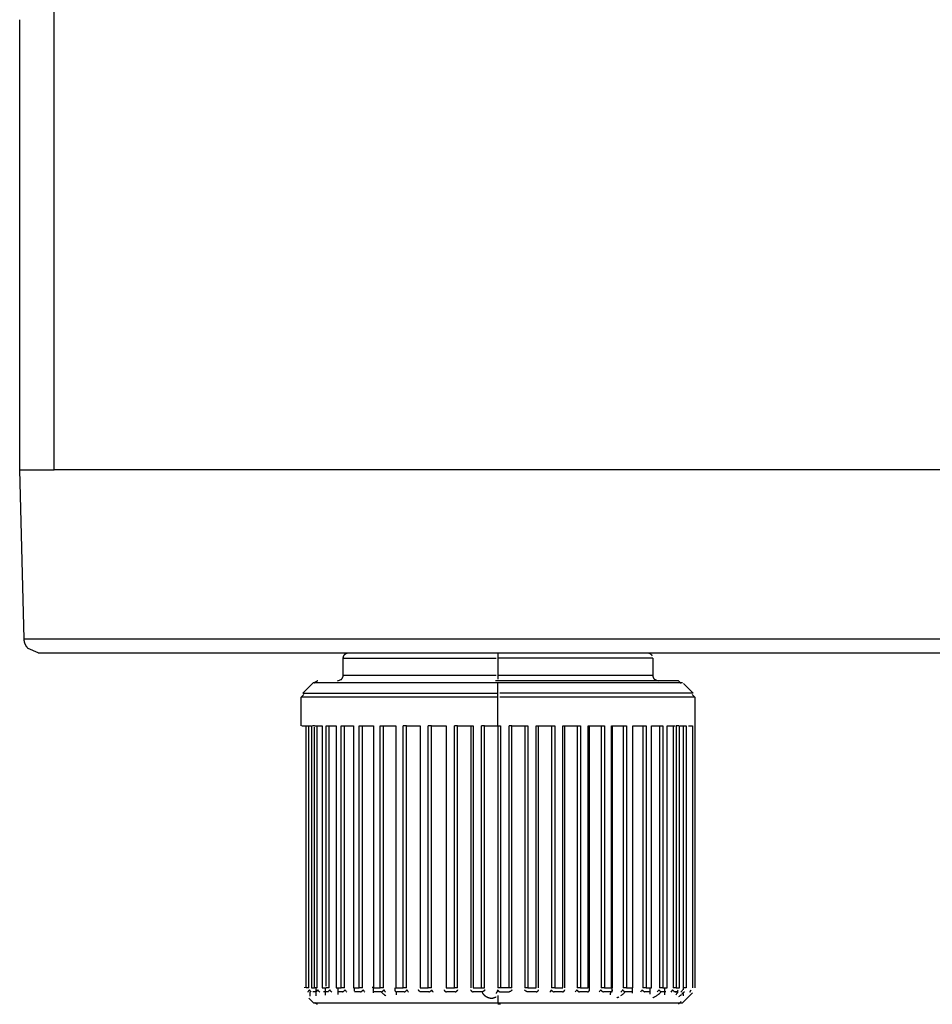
# Model space of a CAD drawing. Header units: millimetres. Extents: x 129 to 629, y 1269 to 1769.
# Tile 33 of 87: x 316 to 348, y 1537 to 1572. Entities that reach past the tile are written whole.
import ezdxf

# ---------------------------------------------------------------- set-up
doc = ezdxf.new("R2010")
doc.units = ezdxf.units.MM
doc.layers.add('ROXX_B.FLEX mini', color=7, linetype='Continuous', true_color=0x000000)

msp = doc.modelspace()

# ---------------------------------------------------------------- linework, layer by layer
at = {"layer": 'ROXX_B.FLEX mini', "color": 18, "lineweight": -3, "true_color": 0x000000}
for points in [[(316.771, 1555.871), (316.771, 1578.298)], [(315.547, 1555.871), (315.547, 1555.871), (315.547, 1555.871), (315.548, 1555.871), (315.549, 1555.871), (315.552, 1555.871), (315.567, 1555.871), (315.624, 1555.871), (315.854, 1555.871), (316.771, 1555.871)], [(375.547, 1555.871), (316.771, 1555.871)], [(315.705, 1549.858), (315.705, 1549.858), (315.705, 1549.858), (375.547, 1549.858)], [(332.547, 1549.371), (332.547, 1549.371), (332.547, 1549.371), (332.547, 1549.371), (332.547, 1549.371), (332.547, 1549.37), (332.547, 1549.368), (332.547, 1549.357), (332.547, 1549.312), (332.547, 1549.171)], [(327.047, 1549.171), (327.047, 1549.171), (327.048, 1549.171), (327.049, 1549.171), (327.053, 1549.171), (327.069, 1549.171), (327.138, 1549.171), (327.429, 1549.171), (328.636, 1549.171), (332.478, 1549.171)], [(338.047, 1549.171), (338.047, 1549.171), (338.047, 1549.171), (332.547, 1549.171)], [(332.547, 1549.171), (332.547, 1548.571)], [(325.989, 1548.312), (325.989, 1548.312), (325.989, 1548.312), (325.99, 1548.312), (325.995, 1548.312), (326.015, 1548.312), (326.097, 1548.312), (326.442, 1548.312), (327.876, 1548.312), (332.452, 1548.312)], [(327.047, 1548.571), (327.047, 1548.571), (327.048, 1548.571), (327.049, 1548.571), (327.053, 1548.571), (327.069, 1548.571), (327.138, 1548.571), (327.429, 1548.571), (328.636, 1548.571), (332.478, 1548.571)], [(332.452, 1548.312), (332.547, 1548.312)], [(332.547, 1548.371), (332.454, 1548.371)], [(332.547, 1548.571), (332.548, 1548.429)], [(332.547, 1548.571), (338.047, 1548.571), (338.047, 1548.571), (338.047, 1548.571), (338.047, 1548.571)], [(332.547, 1548.312), (337.185, 1548.312), (338.646, 1548.312), (338.996, 1548.312), (339.079, 1548.312), (339.099, 1548.312), (339.104, 1548.312), (339.106, 1548.312), (339.106, 1548.312), (339.106, 1548.312)], [(332.547, 1547.929), (332.547, 1548.312)], [(325.606, 1547.929), (325.606, 1547.929), (325.606, 1547.929), (325.608, 1547.929), (325.613, 1547.929), (325.634, 1547.929), (325.722, 1547.929), (326.093, 1547.929), (327.639, 1547.929), (332.547, 1547.929)], [(332.547, 1547.788), (332.547, 1547.929)], [(339.489, 1547.929), (339.489, 1547.929), (339.488, 1547.929), (339.487, 1547.929), (339.482, 1547.929), (339.461, 1547.929), (339.374, 1547.929), (339.007, 1547.929), (337.481, 1547.929), (332.619, 1547.929)], [(332.547, 1547.788), (325.548, 1547.788), (325.547, 1547.788), (325.547, 1547.788), (325.547, 1547.788)], [(332.547, 1546.771), (332.547, 1547.788)], [(339.547, 1547.788), (339.547, 1547.788), (339.547, 1547.788), (339.546, 1547.788), (339.541, 1547.788), (339.519, 1547.788), (339.432, 1547.788), (339.061, 1547.788), (337.52, 1547.788), (332.619, 1547.788)], [(325.673, 1546.771), (325.729, 1546.771)], [(325.733, 1537.454), (325.733, 1546.771)], [(325.733, 1546.771), (325.92, 1546.771)], [(325.827, 1537.454), (325.827, 1546.771)], [(325.92, 1546.771), (325.92, 1537.454)], [(326.031, 1546.771), (325.958, 1546.771)], [(326.023, 1546.771), (326.297, 1546.771)], [(326.023, 1537.454), (326.023, 1546.726)], [(326.126, 1537.454), (326.126, 1546.771)], [(326.297, 1546.771), (326.297, 1537.454)], [(326.439, 1546.771), (326.797, 1546.771)], [(326.439, 1537.512), (326.439, 1546.771)], [(326.551, 1537.454), (326.551, 1546.771)], [(326.797, 1546.771), (326.797, 1537.454)], [(326.974, 1546.771), (327.408, 1546.771)], [(326.974, 1537.454), (326.974, 1546.771)], [(327.091, 1537.454), (327.091, 1546.771)], [(327.408, 1546.771), (327.408, 1537.454)], [(327.618, 1546.771), (328.12, 1546.771)], [(327.618, 1537.454), (327.618, 1546.771)], [(327.738, 1537.454), (327.738, 1546.771)], [(328.12, 1546.771), (328.12, 1537.454)], [(328.358, 1546.771), (328.918, 1546.771)], [(328.358, 1537.454), (328.358, 1546.771)], [(328.479, 1537.454), (328.479, 1546.771)], [(328.918, 1546.771), (328.918, 1537.454)], [(329.299, 1546.771), (329.179, 1546.771)], [(329.179, 1537.454), (329.179, 1546.771)], [(329.299, 1546.771), (329.786, 1546.771)], [(329.299, 1537.454), (329.299, 1546.771)], [(329.786, 1546.771), (329.786, 1537.454)], [(330.182, 1546.771), (330.066, 1546.771)], [(330.066, 1537.454), (330.066, 1546.771)], [(330.182, 1546.771), (330.708, 1546.771)], [(330.182, 1537.454), (330.182, 1546.771)], [(330.708, 1546.771), (330.708, 1537.454)], [(331.111, 1546.771), (331.001, 1546.771)], [(331.001, 1537.454), (331.001, 1546.771)], [(331.111, 1546.771), (331.666, 1546.771)], [(331.111, 1537.454), (331.111, 1546.771)], [(331.579, 1546.771), (331.579, 1537.454)], [(331.666, 1546.771), (331.666, 1537.454)], [(332.068, 1546.771), (331.966, 1546.771)], [(331.966, 1537.454), (331.966, 1546.771)], [(332.068, 1546.771), (332.547, 1546.771)], [(332.068, 1537.454), (332.068, 1546.771)], [(332.543, 1546.771), (332.543, 1537.454)], [(332.547, 1546.771), (332.641, 1546.771)], [(332.641, 1546.771), (332.641, 1537.454)], [(332.942, 1537.454), (332.942, 1546.771)], [(333.035, 1546.771), (332.942, 1546.771)], [(333.035, 1546.771), (333.614, 1546.771)], [(333.035, 1537.454), (333.035, 1546.771)], [(333.508, 1546.771), (333.508, 1537.454)], [(333.614, 1546.771), (333.614, 1537.454)], [(333.911, 1546.771), (334.567, 1546.771)], [(333.911, 1537.454), (333.911, 1546.771)], [(333.991, 1537.454), (333.991, 1546.771)], [(334.453, 1546.771), (334.453, 1537.454)], [(334.567, 1546.771), (334.567, 1537.454)], [(334.853, 1537.454), (334.853, 1546.771)], [(334.853, 1546.771), (335.48, 1546.771)], [(334.92, 1537.454), (334.92, 1546.771)], [(335.361, 1546.771), (335.361, 1537.454)], [(335.48, 1546.771), (335.48, 1537.454)], [(335.751, 1546.771), (336.336, 1546.771)], [(335.751, 1537.454), (335.751, 1546.771)], [(335.803, 1537.454), (335.803, 1546.771)], [(336.215, 1546.771), (336.215, 1537.454)], [(336.336, 1546.771), (336.336, 1537.454)], [(336.586, 1537.454), (336.586, 1546.771)], [(336.586, 1546.771), (337.118, 1546.771)], [(336.622, 1537.454), (336.622, 1546.771)], [(336.997, 1546.771), (336.997, 1537.454)], [(337.118, 1546.771), (337.118, 1537.454)], [(337.342, 1546.771), (337.812, 1546.771)], [(337.342, 1537.454), (337.342, 1546.771)], [(337.692, 1546.771), (337.692, 1537.454)], [(337.812, 1546.771), (337.812, 1537.454)], [(338.005, 1546.771), (338.402, 1546.771)], [(338.005, 1537.454), (338.005, 1546.771)], [(338.288, 1546.771), (338.288, 1537.454)], [(338.402, 1546.771), (338.402, 1537.454)], [(338.562, 1546.771), (338.843, 1546.771)], [(338.562, 1537.454), (338.562, 1546.771)], [(338.772, 1546.771), (338.772, 1537.454)], [(338.879, 1546.771), (338.879, 1537.454)], [(338.971, 1546.771), (338.886, 1546.771)], [(339.002, 1546.771), (339.233, 1546.771)], [(339.002, 1537.454), (339.002, 1546.771)], [(339.134, 1546.771), (339.134, 1537.454)], [(339.233, 1546.771), (339.233, 1537.454)], [(339.316, 1546.771), (339.457, 1546.771)], [(339.457, 1546.771), (339.457, 1537.454)], [(339.546, 1546.771), (339.546, 1537.454)], [(325.827, 1537.454), (325.733, 1537.454)], [(325.793, 1537.312), (325.793, 1537.312), (325.793, 1537.313), (325.793, 1537.313), (325.793, 1537.313), (325.793, 1537.313), (325.793, 1537.314), (325.793, 1537.314), (325.793, 1537.315), (325.794, 1537.315), (325.794, 1537.316), (325.794, 1537.316), (325.795, 1537.318), (325.796, 1537.319), (325.798, 1537.322), (325.801, 1537.326), (325.804, 1537.33), (325.811, 1537.339), (325.82, 1537.349), (325.829, 1537.36), (325.839, 1537.372), (325.849, 1537.383)], [(325.913, 1537.302), (325.849, 1537.383)], [(325.92, 1537.454), (326.023, 1537.454)], [(326.126, 1537.454), (326.023, 1537.454)], [(326.069, 1537.447), (326.069, 1537.177)], [(326.081, 1537.312), (326.091, 1537.322), (326.107, 1537.339), (326.148, 1537.383)], [(326.213, 1537.302), (326.183, 1537.339), (326.148, 1537.383)], [(326.297, 1537.454), (326.439, 1537.454)], [(326.403, 1537.439), (326.403, 1537.194)], [(326.551, 1537.454), (326.439, 1537.454)], [(326.495, 1537.312), (326.495, 1537.313), (326.496, 1537.313), (326.497, 1537.314), (326.499, 1537.315), (326.501, 1537.316), (326.504, 1537.319), (326.508, 1537.322), (326.518, 1537.33), (326.528, 1537.339), (326.539, 1537.349), (326.55, 1537.36), (326.561, 1537.372), (326.572, 1537.383)], [(326.637, 1537.302), (326.606, 1537.339), (326.572, 1537.383)], [(326.797, 1537.454), (326.974, 1537.454)], [(326.861, 1537.462), (326.861, 1537.218)], [(327.091, 1537.454), (326.974, 1537.454)], [(327.027, 1537.312), (327.027, 1537.313), (327.028, 1537.313), (327.029, 1537.314), (327.03, 1537.314), (327.032, 1537.315), (327.034, 1537.316), (327.037, 1537.318), (327.039, 1537.319), (327.044, 1537.322), (327.049, 1537.326), (327.055, 1537.33), (327.06, 1537.334), (327.066, 1537.339), (327.078, 1537.349), (327.09, 1537.36), (327.096, 1537.366), (327.101, 1537.372), (327.107, 1537.377), (327.112, 1537.383)], [(327.176, 1537.302), (327.162, 1537.32), (327.146, 1537.339), (327.129, 1537.36), (327.112, 1537.383)], [(327.408, 1537.454), (327.618, 1537.454)], [(327.435, 1537.457), (327.435, 1537.339)], [(327.738, 1537.454), (327.618, 1537.454)], [(327.666, 1537.312), (327.667, 1537.313), (327.668, 1537.313), (327.669, 1537.314), (327.67, 1537.314), (327.673, 1537.315), (327.675, 1537.316), (327.678, 1537.318), (327.681, 1537.319), (327.684, 1537.321), (327.686, 1537.322), (327.692, 1537.326), (327.698, 1537.33), (327.705, 1537.334), (327.711, 1537.339), (327.717, 1537.344), (327.724, 1537.349), (327.73, 1537.355), (327.736, 1537.36), (327.742, 1537.366), (327.748, 1537.372), (327.753, 1537.377), (327.758, 1537.383)], [(327.82, 1537.302), (327.806, 1537.32), (327.79, 1537.339), (327.774, 1537.36), (327.758, 1537.383)], [(328.092, 1537.496), (328.092, 1537.454)], [(328.113, 1537.454), (328.113, 1537.283)], [(328.12, 1537.454), (328.358, 1537.454)], [(328.479, 1537.454), (328.358, 1537.454)], [(328.4, 1537.312), (328.402, 1537.313), (328.403, 1537.313), (328.404, 1537.314), (328.406, 1537.314), (328.408, 1537.315), (328.411, 1537.316), (328.414, 1537.318), (328.417, 1537.319), (328.42, 1537.321), (328.424, 1537.322), (328.427, 1537.324), (328.43, 1537.326), (328.437, 1537.33), (328.443, 1537.334), (328.45, 1537.339), (328.457, 1537.344), (328.463, 1537.349), (328.47, 1537.355), (328.476, 1537.36), (328.482, 1537.366), (328.484, 1537.369), (328.487, 1537.372), (328.49, 1537.375), (328.492, 1537.377), (328.495, 1537.38), (328.497, 1537.383)], [(328.556, 1537.302), (328.542, 1537.32), (328.527, 1537.339), (328.512, 1537.36), (328.497, 1537.383)], [(328.878, 1537.383), (328.878, 1537.382), (328.878, 1537.382), (328.878, 1537.381), (328.878, 1537.38), (328.878, 1537.379), (328.878, 1537.377), (328.878, 1537.376), (328.878, 1537.375), (328.878, 1537.373), (328.878, 1537.372), (328.878, 1537.37), (328.878, 1537.369), (328.879, 1537.367), (328.879, 1537.366), (328.879, 1537.365), (328.88, 1537.363), (328.88, 1537.362), (328.881, 1537.36), (328.881, 1537.359), (328.882, 1537.358), (328.882, 1537.356), (328.883, 1537.355), (328.883, 1537.354), (328.884, 1537.352), (328.885, 1537.351), (328.886, 1537.349), (328.886, 1537.348), (328.887, 1537.347), (328.888, 1537.346), (328.889, 1537.344), (328.89, 1537.343), (328.891, 1537.342), (328.892, 1537.34), (328.893, 1537.339), (328.894, 1537.338), (328.895, 1537.337), (328.896, 1537.336), (328.898, 1537.334), (328.899, 1537.333), (328.9, 1537.332), (328.901, 1537.331), (328.903, 1537.33), (328.904, 1537.329), (328.905, 1537.328), (328.907, 1537.327), (328.908, 1537.326), (328.909, 1537.325), (328.911, 1537.324), (328.912, 1537.323), (328.914, 1537.322), (328.915, 1537.321), (328.917, 1537.321), (328.918, 1537.32), (328.92, 1537.319), (328.921, 1537.318), (328.923, 1537.318), (328.925, 1537.317), (328.926, 1537.316), (328.928, 1537.316), (328.93, 1537.315), (328.931, 1537.315), (328.933, 1537.314), (328.935, 1537.314), (328.936, 1537.313), (328.938, 1537.313), (328.94, 1537.312)], [(328.883, 1537.454), (328.883, 1537.386)], [(328.918, 1537.454), (329.179, 1537.454)], [(329.299, 1537.454), (329.179, 1537.454)], [(329.215, 1537.312), (329.217, 1537.313), (329.218, 1537.313), (329.22, 1537.314), (329.221, 1537.314), (329.224, 1537.315), (329.228, 1537.316), (329.231, 1537.318), (329.234, 1537.319), (329.238, 1537.321), (329.241, 1537.322), (329.245, 1537.324), (329.248, 1537.326), (329.251, 1537.328), (329.255, 1537.33), (329.258, 1537.332), (329.262, 1537.334), (329.269, 1537.339), (329.276, 1537.344), (329.282, 1537.349), (329.286, 1537.352), (329.289, 1537.355), (329.292, 1537.358), (329.295, 1537.36), (329.298, 1537.363), (329.3, 1537.366), (329.303, 1537.369), (329.306, 1537.372), (329.308, 1537.375), (329.311, 1537.377), (329.313, 1537.38), (329.315, 1537.383)], [(329.369, 1537.302), (329.356, 1537.32), (329.342, 1537.339), (329.335, 1537.35), (329.329, 1537.36), (329.322, 1537.372), (329.315, 1537.383)], [(329.8, 1537.312), (329.799, 1537.313), (329.797, 1537.313), (329.795, 1537.314), (329.793, 1537.314), (329.791, 1537.315), (329.789, 1537.315), (329.788, 1537.316), (329.786, 1537.316), (329.784, 1537.317), (329.782, 1537.318), (329.781, 1537.318), (329.779, 1537.319), (329.777, 1537.32), (329.776, 1537.321), (329.774, 1537.321), (329.772, 1537.322), (329.771, 1537.323), (329.769, 1537.324), (329.768, 1537.325), (329.766, 1537.326), (329.764, 1537.327), (329.763, 1537.328), (329.761, 1537.329), (329.76, 1537.33), (329.759, 1537.331), (329.757, 1537.332), (329.756, 1537.333), (329.754, 1537.334), (329.753, 1537.336), (329.752, 1537.337), (329.75, 1537.338), (329.749, 1537.339), (329.748, 1537.34), (329.747, 1537.342), (329.746, 1537.343), (329.744, 1537.344), (329.743, 1537.346), (329.742, 1537.347), (329.741, 1537.348), (329.74, 1537.349), (329.739, 1537.351), (329.738, 1537.352), (329.737, 1537.354), (329.737, 1537.355), (329.736, 1537.356), (329.735, 1537.358), (329.734, 1537.359), (329.734, 1537.36), (329.733, 1537.362), (329.732, 1537.363), (329.732, 1537.365), (329.731, 1537.366), (329.731, 1537.367), (329.73, 1537.369), (329.73, 1537.37), (329.73, 1537.372), (329.729, 1537.373), (329.729, 1537.375), (329.729, 1537.376), (329.729, 1537.377), (329.728, 1537.379), (329.728, 1537.38), (329.728, 1537.38), (329.728, 1537.381), (329.728, 1537.382), (329.728, 1537.382), (329.728, 1537.383)], [(329.786, 1537.454), (330.066, 1537.454)], [(330.182, 1537.454), (330.066, 1537.454)], [(330.095, 1537.312), (330.097, 1537.313), (330.098, 1537.313), (330.1, 1537.314), (330.102, 1537.314), (330.105, 1537.315), (330.109, 1537.316), (330.112, 1537.318), (330.116, 1537.319), (330.119, 1537.321), (330.123, 1537.322), (330.126, 1537.324), (330.13, 1537.326), (330.134, 1537.328), (330.137, 1537.33), (330.141, 1537.332), (330.144, 1537.334), (330.148, 1537.337), (330.151, 1537.339), (330.155, 1537.342), (330.158, 1537.344), (330.162, 1537.347), (330.165, 1537.349), (330.168, 1537.352), (330.171, 1537.355), (330.174, 1537.358), (330.177, 1537.36), (330.18, 1537.363), (330.183, 1537.366), (330.185, 1537.369), (330.187, 1537.372), (330.19, 1537.375), (330.192, 1537.377), (330.193, 1537.379), (330.194, 1537.38), (330.195, 1537.382), (330.196, 1537.383)], [(330.245, 1537.302), (330.239, 1537.311), (330.233, 1537.32), (330.226, 1537.329), (330.22, 1537.339), (330.214, 1537.35), (330.208, 1537.36), (330.202, 1537.372), (330.196, 1537.383)], [(330.633, 1537.383), (330.633, 1537.382), (330.633, 1537.382), (330.634, 1537.381), (330.634, 1537.38), (330.634, 1537.379), (330.634, 1537.377), (330.635, 1537.376), (330.635, 1537.375), (330.635, 1537.373), (330.636, 1537.372), (330.636, 1537.37), (330.637, 1537.369), (330.638, 1537.367), (330.638, 1537.366), (330.639, 1537.365), (330.64, 1537.363), (330.641, 1537.362), (330.641, 1537.36), (330.642, 1537.359), (330.643, 1537.358), (330.644, 1537.356), (330.645, 1537.355), (330.646, 1537.354), (330.647, 1537.352), (330.648, 1537.351), (330.649, 1537.349), (330.651, 1537.348), (330.652, 1537.347), (330.653, 1537.346), (330.654, 1537.344), (330.657, 1537.342), (330.66, 1537.339), (330.663, 1537.337), (330.665, 1537.334), (330.669, 1537.332), (330.672, 1537.33), (330.675, 1537.328), (330.678, 1537.326), (330.682, 1537.324), (330.685, 1537.322), (330.689, 1537.321), (330.692, 1537.319), (330.696, 1537.318), (330.699, 1537.316), (330.701, 1537.316), (330.703, 1537.315), (330.705, 1537.315), (330.707, 1537.314), (330.709, 1537.314), (330.711, 1537.313), (330.712, 1537.313), (330.714, 1537.312)], [(330.708, 1537.454), (331.001, 1537.454)], [(331.111, 1537.454), (331.001, 1537.454)], [(331.023, 1537.312), (331.025, 1537.313), (331.026, 1537.313), (331.028, 1537.314), (331.03, 1537.314), (331.034, 1537.315), (331.037, 1537.316), (331.041, 1537.318), (331.044, 1537.319), (331.048, 1537.321), (331.052, 1537.322), (331.056, 1537.324), (331.059, 1537.326), (331.063, 1537.328), (331.067, 1537.33), (331.07, 1537.332), (331.074, 1537.334), (331.077, 1537.337), (331.081, 1537.339), (331.084, 1537.342), (331.087, 1537.344), (331.091, 1537.347), (331.094, 1537.349), (331.097, 1537.352), (331.1, 1537.355), (331.103, 1537.358), (331.105, 1537.36), (331.108, 1537.363), (331.111, 1537.366), (331.113, 1537.369), (331.115, 1537.372), (331.116, 1537.373), (331.117, 1537.375), (331.118, 1537.376), (331.119, 1537.377), (331.12, 1537.379), (331.121, 1537.38), (331.122, 1537.382), (331.122, 1537.383)], [(331.575, 1537.383), (331.576, 1537.382), (331.576, 1537.38), (331.577, 1537.379), (331.577, 1537.377), (331.578, 1537.376), (331.578, 1537.375), (331.579, 1537.373), (331.579, 1537.372), (331.58, 1537.37), (331.581, 1537.369), (331.582, 1537.367), (331.583, 1537.366), (331.583, 1537.365), (331.584, 1537.363), (331.585, 1537.362), (331.586, 1537.36), (331.587, 1537.359), (331.588, 1537.358), (331.59, 1537.356), (331.591, 1537.355), (331.593, 1537.352), (331.596, 1537.349), (331.598, 1537.347), (331.601, 1537.344), (331.604, 1537.342), (331.607, 1537.339), (331.61, 1537.337), (331.613, 1537.334), (331.617, 1537.332), (331.62, 1537.33), (331.623, 1537.328), (331.627, 1537.326), (331.63, 1537.324), (331.634, 1537.322), (331.638, 1537.321), (331.641, 1537.319), (331.645, 1537.318), (331.649, 1537.316), (331.653, 1537.315), (331.656, 1537.314), (331.658, 1537.314), (331.66, 1537.313), (331.662, 1537.313), (331.664, 1537.312)], [(331.666, 1537.454), (331.966, 1537.454)], [(331.966, 1537.454), (332.068, 1537.454)], [(332.077, 1537.383), (332.076, 1537.382), (332.075, 1537.38), (332.075, 1537.379), (332.074, 1537.377), (332.073, 1537.376), (332.072, 1537.375), (332.072, 1537.373), (332.071, 1537.372), (332.07, 1537.37), (332.069, 1537.369), (332.068, 1537.367), (332.067, 1537.366), (332.066, 1537.365), (332.064, 1537.363), (332.062, 1537.36), (332.059, 1537.358), (332.057, 1537.355), (332.054, 1537.352), (332.051, 1537.349), (332.048, 1537.347), (332.045, 1537.344), (332.042, 1537.342), (332.039, 1537.339), (332.035, 1537.337), (332.032, 1537.334), (332.028, 1537.332), (332.025, 1537.33), (332.021, 1537.328), (332.017, 1537.326), (332.014, 1537.324), (332.01, 1537.322), (332.006, 1537.321), (332.002, 1537.319), (331.999, 1537.318), (331.995, 1537.316), (331.991, 1537.315), (331.988, 1537.314), (331.986, 1537.314), (331.984, 1537.313), (331.982, 1537.313), (331.98, 1537.312)], [(332.536, 1537.383), (332.534, 1537.375), (332.532, 1537.366), (332.529, 1537.358), (332.526, 1537.35), (332.523, 1537.342), (332.52, 1537.334), (332.516, 1537.326), (332.513, 1537.318), (332.509, 1537.31), (332.505, 1537.302), (332.501, 1537.294), (332.497, 1537.287), (332.492, 1537.279), (332.488, 1537.272), (332.483, 1537.264), (332.478, 1537.257)], [(332.54, 1537.376), (332.54, 1537.374), (332.541, 1537.373), (332.542, 1537.372), (332.543, 1537.37), (332.543, 1537.369), (332.544, 1537.368), (332.545, 1537.367), (332.546, 1537.365), (332.548, 1537.363), (332.55, 1537.36), (332.552, 1537.358), (332.555, 1537.355), (332.557, 1537.352), (332.56, 1537.35), (332.562, 1537.348), (332.565, 1537.345), (332.568, 1537.343), (332.571, 1537.341), (332.574, 1537.338), (332.577, 1537.336), (332.58, 1537.334), (332.583, 1537.332), (332.586, 1537.33), (332.59, 1537.328), (332.593, 1537.326), (332.596, 1537.324), (332.6, 1537.323), (332.603, 1537.321), (332.607, 1537.32), (332.61, 1537.318), (332.613, 1537.317), (332.617, 1537.316), (332.62, 1537.315), (332.624, 1537.314), (332.627, 1537.313), (332.631, 1537.312)], [(332.641, 1537.454), (332.543, 1537.454)], [(332.942, 1537.454), (332.641, 1537.454)], [(333.035, 1537.454), (332.942, 1537.454)], [(333.04, 1537.383), (333.04, 1537.382), (333.039, 1537.38), (333.039, 1537.379), (333.038, 1537.377), (333.038, 1537.376), (333.037, 1537.375), (333.036, 1537.373), (333.035, 1537.372), (333.035, 1537.37), (333.034, 1537.369), (333.033, 1537.367), (333.032, 1537.366), (333.031, 1537.365), (333.03, 1537.363), (333.029, 1537.362), (333.028, 1537.36), (333.027, 1537.359), (333.026, 1537.358), (333.023, 1537.355), (333.021, 1537.352), (333.018, 1537.349), (333.015, 1537.347), (333.012, 1537.344), (333.009, 1537.342), (333.006, 1537.339), (333.003, 1537.337), (333, 1537.334), (332.996, 1537.332), (332.993, 1537.33), (332.989, 1537.328), (332.986, 1537.326), (332.982, 1537.324), (332.979, 1537.322), (332.975, 1537.321), (332.971, 1537.319), (332.967, 1537.318), (332.964, 1537.316), (332.96, 1537.315), (332.956, 1537.314), (332.954, 1537.314), (332.952, 1537.313), (332.95, 1537.313), (332.949, 1537.312)], [(333.596, 1537.312), (333.594, 1537.313), (333.592, 1537.313), (333.59, 1537.314), (333.589, 1537.314), (333.585, 1537.315), (333.581, 1537.316), (333.578, 1537.318), (333.574, 1537.319), (333.57, 1537.321), (333.566, 1537.322), (333.563, 1537.324), (333.559, 1537.326), (333.555, 1537.328), (333.552, 1537.33), (333.548, 1537.332), (333.545, 1537.334), (333.541, 1537.337), (333.538, 1537.339), (333.534, 1537.342), (333.531, 1537.344), (333.528, 1537.347), (333.525, 1537.349), (333.522, 1537.352), (333.519, 1537.355), (333.516, 1537.358), (333.513, 1537.36), (333.511, 1537.363), (333.509, 1537.366), (333.506, 1537.369), (333.505, 1537.37), (333.504, 1537.372), (333.503, 1537.373), (333.502, 1537.375), (333.501, 1537.376), (333.501, 1537.377), (333.5, 1537.379), (333.499, 1537.38), (333.498, 1537.382), (333.498, 1537.383)], [(333.614, 1537.454), (333.508, 1537.454)], [(333.614, 1537.454), (333.911, 1537.454)], [(333.909, 1537.312), (333.911, 1537.313), (333.913, 1537.313), (333.915, 1537.314), (333.917, 1537.314), (333.918, 1537.315), (333.92, 1537.315), (333.924, 1537.316), (333.928, 1537.318), (333.931, 1537.319), (333.935, 1537.321), (333.939, 1537.322), (333.942, 1537.324), (333.946, 1537.326), (333.949, 1537.328), (333.952, 1537.33), (333.956, 1537.332), (333.959, 1537.334), (333.962, 1537.337), (333.965, 1537.339), (333.968, 1537.342), (333.971, 1537.344), (333.973, 1537.347), (333.976, 1537.349), (333.977, 1537.351), (333.978, 1537.352), (333.979, 1537.354), (333.98, 1537.355), (333.982, 1537.356), (333.983, 1537.358), (333.984, 1537.359), (333.985, 1537.36), (333.985, 1537.362), (333.986, 1537.363), (333.987, 1537.365), (333.988, 1537.366), (333.989, 1537.367), (333.989, 1537.369), (333.99, 1537.37), (333.991, 1537.372), (333.991, 1537.373), (333.992, 1537.375), (333.992, 1537.376), (333.993, 1537.377), (333.993, 1537.379), (333.993, 1537.38), (333.994, 1537.382), (333.994, 1537.382), (333.994, 1537.383)], [(334.44, 1537.383), (334.435, 1537.372), (334.43, 1537.361), (334.424, 1537.351), (334.419, 1537.341), (334.413, 1537.331), (334.407, 1537.322), (334.402, 1537.313), (334.396, 1537.305)], [(334.44, 1537.383), (334.441, 1537.382), (334.442, 1537.38), (334.443, 1537.379), (334.444, 1537.377), (334.445, 1537.376), (334.446, 1537.375), (334.448, 1537.372), (334.45, 1537.369), (334.453, 1537.366), (334.455, 1537.363), (334.458, 1537.36), (334.461, 1537.358), (334.464, 1537.355), (334.467, 1537.352), (334.47, 1537.349), (334.473, 1537.347), (334.477, 1537.344), (334.48, 1537.342), (334.483, 1537.339), (334.487, 1537.337), (334.49, 1537.334), (334.494, 1537.332), (334.498, 1537.33), (334.501, 1537.328), (334.505, 1537.326), (334.509, 1537.324), (334.512, 1537.322), (334.516, 1537.321), (334.52, 1537.319), (334.523, 1537.318), (334.527, 1537.316), (334.53, 1537.315), (334.534, 1537.314), (334.536, 1537.314), (334.537, 1537.313), (334.539, 1537.313), (334.541, 1537.312)], [(334.567, 1537.454), (334.453, 1537.454)], [(334.567, 1537.454), (334.853, 1537.454)], [(334.843, 1537.312), (334.845, 1537.313), (334.847, 1537.313), (334.849, 1537.314), (334.851, 1537.314), (334.852, 1537.315), (334.854, 1537.315), (334.856, 1537.316), (334.858, 1537.316), (334.86, 1537.317), (334.861, 1537.318), (334.863, 1537.318), (334.865, 1537.319), (334.868, 1537.321), (334.872, 1537.322), (334.875, 1537.324), (334.878, 1537.326), (334.882, 1537.328), (334.885, 1537.33), (334.888, 1537.332), (334.891, 1537.334), (334.893, 1537.337), (334.896, 1537.339), (334.897, 1537.34), (334.899, 1537.342), (334.9, 1537.343), (334.901, 1537.344), (334.902, 1537.346), (334.904, 1537.347), (334.905, 1537.348), (334.906, 1537.349), (334.907, 1537.351), (334.908, 1537.352), (334.909, 1537.354), (334.91, 1537.355), (334.911, 1537.356), (334.911, 1537.358), (334.912, 1537.359), (334.913, 1537.36), (334.914, 1537.362), (334.915, 1537.363), (334.915, 1537.365), (334.916, 1537.366), (334.916, 1537.367), (334.917, 1537.369), (334.917, 1537.37), (334.918, 1537.372), (334.918, 1537.373), (334.919, 1537.375), (334.919, 1537.376), (334.919, 1537.377), (334.919, 1537.379), (334.919, 1537.38), (334.92, 1537.38), (334.92, 1537.381), (334.92, 1537.382), (334.92, 1537.382), (334.92, 1537.383)], [(335.346, 1537.383), (335.34, 1537.372), (335.334, 1537.361), (335.328, 1537.351), (335.321, 1537.341), (335.309, 1537.322), (335.296, 1537.305)], [(335.346, 1537.383), (335.347, 1537.382), (335.348, 1537.38), (335.35, 1537.377), (335.353, 1537.375), (335.355, 1537.372), (335.358, 1537.369), (335.36, 1537.366), (335.363, 1537.363), (335.366, 1537.36), (335.369, 1537.358), (335.372, 1537.355), (335.375, 1537.352), (335.378, 1537.349), (335.381, 1537.347), (335.385, 1537.344), (335.388, 1537.342), (335.392, 1537.339), (335.395, 1537.337), (335.399, 1537.334), (335.402, 1537.332), (335.406, 1537.33), (335.409, 1537.328), (335.413, 1537.326), (335.416, 1537.324), (335.42, 1537.322), (335.423, 1537.321), (335.427, 1537.319), (335.43, 1537.318), (335.434, 1537.316), (335.437, 1537.315), (335.44, 1537.314), (335.442, 1537.314), (335.443, 1537.313), (335.445, 1537.313), (335.447, 1537.312)], [(335.48, 1537.454), (335.361, 1537.454)], [(335.48, 1537.454), (335.751, 1537.454)], [(335.732, 1537.312), (335.734, 1537.313), (335.736, 1537.313), (335.738, 1537.314), (335.74, 1537.314), (335.741, 1537.315), (335.743, 1537.315), (335.745, 1537.316), (335.747, 1537.316), (335.748, 1537.317), (335.75, 1537.318), (335.752, 1537.318), (335.753, 1537.319), (335.755, 1537.32), (335.756, 1537.321), (335.758, 1537.321), (335.76, 1537.322), (335.761, 1537.323), (335.763, 1537.324), (335.764, 1537.325), (335.766, 1537.326), (335.767, 1537.327), (335.769, 1537.328), (335.77, 1537.329), (335.771, 1537.33), (335.773, 1537.331), (335.774, 1537.332), (335.775, 1537.333), (335.777, 1537.334), (335.778, 1537.336), (335.779, 1537.337), (335.78, 1537.338), (335.782, 1537.339), (335.783, 1537.34), (335.784, 1537.342), (335.785, 1537.343), (335.786, 1537.344), (335.787, 1537.346), (335.788, 1537.347), (335.789, 1537.348), (335.79, 1537.349), (335.791, 1537.351), (335.791, 1537.352), (335.792, 1537.354), (335.793, 1537.355), (335.794, 1537.356), (335.794, 1537.358), (335.795, 1537.359), (335.796, 1537.36), (335.796, 1537.362), (335.797, 1537.363), (335.797, 1537.365), (335.798, 1537.366), (335.798, 1537.367), (335.798, 1537.369), (335.799, 1537.37), (335.799, 1537.372), (335.799, 1537.373), (335.799, 1537.375), (335.799, 1537.376), (335.8, 1537.377), (335.8, 1537.379), (335.8, 1537.38), (335.799, 1537.38), (335.799, 1537.381), (335.799, 1537.382), (335.799, 1537.382), (335.799, 1537.383)], [(335.797, 1537.344), (335.797, 1537.454)], [(336.198, 1537.383), (336.184, 1537.361), (336.17, 1537.341), (336.156, 1537.322), (336.143, 1537.305)], [(336.198, 1537.383), (336.2, 1537.38), (336.202, 1537.377), (336.205, 1537.375), (336.207, 1537.372), (336.21, 1537.369), (336.213, 1537.366), (336.216, 1537.363), (336.218, 1537.36), (336.225, 1537.355), (336.231, 1537.349), (336.238, 1537.344), (336.244, 1537.339), (336.251, 1537.334), (336.258, 1537.33), (336.261, 1537.328), (336.265, 1537.326), (336.268, 1537.324), (336.272, 1537.322), (336.275, 1537.321), (336.278, 1537.319), (336.281, 1537.318), (336.284, 1537.316), (336.287, 1537.315), (336.29, 1537.314), (336.292, 1537.314), (336.293, 1537.313), (336.295, 1537.313), (336.296, 1537.312)], [(336.336, 1537.454), (336.215, 1537.454)], [(336.336, 1537.454), (336.586, 1537.454)], [(336.56, 1537.312), (336.562, 1537.313), (336.563, 1537.313), (336.565, 1537.314), (336.567, 1537.314), (336.568, 1537.315), (336.57, 1537.315), (336.571, 1537.316), (336.573, 1537.316), (336.575, 1537.317), (336.576, 1537.318), (336.578, 1537.318), (336.579, 1537.319), (336.581, 1537.32), (336.582, 1537.321), (336.584, 1537.321), (336.585, 1537.322), (336.586, 1537.323), (336.588, 1537.324), (336.589, 1537.325), (336.59, 1537.326), (336.592, 1537.327), (336.593, 1537.328), (336.594, 1537.329), (336.595, 1537.33), (336.597, 1537.331), (336.598, 1537.332), (336.599, 1537.333), (336.6, 1537.334), (336.601, 1537.336), (336.602, 1537.337), (336.603, 1537.338), (336.604, 1537.339), (336.605, 1537.34), (336.606, 1537.342), (336.607, 1537.343), (336.608, 1537.344), (336.609, 1537.346), (336.609, 1537.347), (336.61, 1537.348), (336.611, 1537.349), (336.611, 1537.351), (336.612, 1537.352), (336.613, 1537.354), (336.613, 1537.355), (336.614, 1537.356), (336.614, 1537.358), (336.615, 1537.359), (336.615, 1537.36), (336.615, 1537.362), (336.616, 1537.363), (336.616, 1537.365), (336.616, 1537.366), (336.616, 1537.367), (336.617, 1537.369), (336.617, 1537.37), (336.617, 1537.372), (336.617, 1537.373), (336.617, 1537.375), (336.617, 1537.376), (336.617, 1537.377), (336.616, 1537.379), (336.616, 1537.38), (336.616, 1537.382), (336.616, 1537.383)], [(336.607, 1537.302), (336.607, 1537.454)], [(336.978, 1537.383), (336.963, 1537.361), (336.948, 1537.341), (336.933, 1537.322), (336.919, 1537.305)], [(336.978, 1537.383), (336.981, 1537.38), (336.983, 1537.377), (336.986, 1537.375), (336.988, 1537.372), (336.994, 1537.366), (337, 1537.36), (337.006, 1537.355), (337.012, 1537.349), (337.019, 1537.344), (337.025, 1537.339), (337.032, 1537.334), (337.038, 1537.33), (337.045, 1537.326), (337.048, 1537.324), (337.051, 1537.322), (337.054, 1537.321), (337.057, 1537.319), (337.06, 1537.318), (337.062, 1537.316), (337.065, 1537.315), (337.068, 1537.314), (337.069, 1537.314), (337.07, 1537.313), (337.072, 1537.313), (337.073, 1537.312)], [(337.118, 1537.454), (336.997, 1537.454)], [(337.118, 1537.454), (337.342, 1537.454)], [(337.333, 1537.265), (337.333, 1537.449)], [(337.672, 1537.383), (337.656, 1537.361), (337.64, 1537.341), (337.625, 1537.322), (337.611, 1537.305)], [(337.672, 1537.383), (337.677, 1537.377), (337.683, 1537.372), (337.688, 1537.366), (337.694, 1537.36), (337.7, 1537.355), (337.707, 1537.349), (337.713, 1537.344), (337.719, 1537.339), (337.725, 1537.334), (337.731, 1537.33), (337.737, 1537.326), (337.742, 1537.322), (337.745, 1537.321), (337.748, 1537.319), (337.75, 1537.318), (337.753, 1537.316), (337.755, 1537.315), (337.757, 1537.314), (337.758, 1537.314), (337.759, 1537.313), (337.76, 1537.313), (337.761, 1537.312)], [(337.812, 1537.454), (337.692, 1537.454)], [(337.812, 1537.454), (338.005, 1537.454)], [(337.961, 1537.233), (337.961, 1537.454)], [(338.267, 1537.383), (338.25, 1537.361), (338.234, 1537.34), (338.218, 1537.322), (338.204, 1537.304)], [(338.267, 1537.383), (338.277, 1537.372), (338.289, 1537.36), (338.3, 1537.349), (338.312, 1537.339), (338.323, 1537.33), (338.328, 1537.326), (338.333, 1537.322), (338.337, 1537.319), (338.339, 1537.318), (338.341, 1537.316), (338.343, 1537.315), (338.345, 1537.314), (338.346, 1537.314), (338.347, 1537.313), (338.348, 1537.313), (338.348, 1537.312)], [(338.402, 1537.454), (338.288, 1537.454)], [(338.402, 1537.454), (338.562, 1537.454)], [(338.478, 1537.205), (338.478, 1537.454)], [(338.75, 1537.383), (338.716, 1537.341), (338.686, 1537.305)], [(338.75, 1537.383), (338.771, 1537.36), (338.793, 1537.339), (338.802, 1537.33), (338.811, 1537.322), (338.817, 1537.316), (338.82, 1537.314), (338.821, 1537.313), (338.822, 1537.312)], [(338.879, 1537.454), (338.772, 1537.454)], [(338.879, 1537.454), (339.002, 1537.454)], [(338.913, 1537.302), (338.931, 1537.339), (338.942, 1537.36), (338.955, 1537.383)], [(339.112, 1537.383), (339.079, 1537.341), (339.05, 1537.305)], [(339.233, 1537.454), (339.134, 1537.454)], [(339.144, 1537.389), (339.144, 1537.463)], [(326.081, 1537.312), (325.972, 1537.312)], [(326.495, 1537.312), (326.345, 1537.312)], [(327.027, 1537.312), (326.84, 1537.312)], [(327.666, 1537.312), (327.445, 1537.312)], [(328.4, 1537.312), (328.15, 1537.312)], [(328.4, 1537.312), (328.423, 1537.289), (328.446, 1537.267), (328.467, 1537.246), (328.488, 1537.228), (328.497, 1537.22), (328.507, 1537.212), (328.517, 1537.204), (328.526, 1537.197), (328.535, 1537.19), (328.545, 1537.184), (328.563, 1537.172)], [(328.942, 1537.209), (328.943, 1537.214), (328.944, 1537.219), (328.944, 1537.225), (328.944, 1537.231), (328.945, 1537.237), (328.945, 1537.243), (328.945, 1537.249), (328.945, 1537.255), (328.944, 1537.269), (328.943, 1537.283), (328.942, 1537.297), (328.94, 1537.312)], [(329.215, 1537.312), (328.94, 1537.312)], [(330.095, 1537.312), (329.8, 1537.312)], [(331.023, 1537.312), (330.714, 1537.312)], [(331.98, 1537.312), (331.664, 1537.312)], [(331.98, 1537.312), (331.988, 1537.298), (331.996, 1537.284), (332.003, 1537.271), (332.011, 1537.259), (332.019, 1537.247), (332.027, 1537.235), (332.036, 1537.225), (332.044, 1537.215), (332.048, 1537.21), (332.052, 1537.206), (332.056, 1537.201), (332.06, 1537.197), (332.064, 1537.193), (332.068, 1537.189), (332.072, 1537.185), (332.077, 1537.181), (332.081, 1537.178), (332.085, 1537.174), (332.09, 1537.171), (332.094, 1537.167), (332.104, 1537.16), (332.114, 1537.154), (332.125, 1537.147), (332.136, 1537.141), (332.147, 1537.134), (332.159, 1537.128), (332.172, 1537.122), (332.184, 1537.117), (332.191, 1537.114), (332.197, 1537.112), (332.204, 1537.11), (332.21, 1537.108), (332.217, 1537.106), (332.223, 1537.104), (332.229, 1537.102), (332.236, 1537.1), (332.242, 1537.099), (332.249, 1537.098), (332.255, 1537.097), (332.262, 1537.096), (332.268, 1537.095), (332.274, 1537.094), (332.287, 1537.093), (332.299, 1537.092), (332.311, 1537.092), (332.323, 1537.092), (332.329, 1537.092), (332.334, 1537.092), (332.34, 1537.092), (332.346, 1537.093), (332.351, 1537.093), (332.357, 1537.094), (332.362, 1537.095), (332.368, 1537.096), (332.373, 1537.097), (332.379, 1537.098), (332.384, 1537.099), (332.39, 1537.1), (332.395, 1537.102), (332.401, 1537.103), (332.412, 1537.107), (332.423, 1537.11), (332.434, 1537.115), (332.445, 1537.119), (332.455, 1537.124), (332.466, 1537.129), (332.476, 1537.134), (332.486, 1537.14)], [(332.547, 1537.187), (332.547, 1536.929)], [(332.631, 1537.312), (332.949, 1537.312)], [(333.909, 1537.312), (333.596, 1537.312)], [(334.843, 1537.312), (334.541, 1537.312)], [(335.732, 1537.312), (335.447, 1537.312)], [(336.56, 1537.312), (336.296, 1537.312)], [(336.549, 1537.209), (336.549, 1537.214), (336.549, 1537.219), (336.549, 1537.225), (336.549, 1537.231), (336.549, 1537.237), (336.549, 1537.243), (336.55, 1537.249), (336.55, 1537.255), (336.552, 1537.269), (336.554, 1537.283), (336.557, 1537.297), (336.56, 1537.312)], [(336.772, 1537.106), (336.781, 1537.109), (336.791, 1537.113), (336.8, 1537.117), (336.81, 1537.121), (336.82, 1537.125), (336.83, 1537.129), (336.849, 1537.139)], [(337.073, 1537.312), (337.049, 1537.289), (337.026, 1537.267), (337.004, 1537.246), (336.983, 1537.228), (336.963, 1537.212), (336.944, 1537.197), (336.925, 1537.184), (336.907, 1537.172)], [(337.309, 1537.312), (337.073, 1537.312)], [(337.966, 1537.312), (337.761, 1537.312)], [(338.054, 1537.106), (338.064, 1537.11), (338.073, 1537.114), (338.083, 1537.119), (338.094, 1537.124), (338.104, 1537.129), (338.114, 1537.134), (338.136, 1537.146), (338.157, 1537.159), (338.18, 1537.174), (338.191, 1537.181), (338.203, 1537.19), (338.228, 1537.209), (338.256, 1537.231), (338.285, 1537.255), (338.348, 1537.312)], [(338.517, 1537.312), (338.348, 1537.312)], [(338.952, 1537.312), (338.822, 1537.312)], [(338.875, 1537.287), (338.875, 1537.338)], [(338.879, 1537.209), (338.893, 1537.231), (338.91, 1537.255), (338.952, 1537.312)], [(338.979, 1537.149), (338.997, 1537.162), (339.017, 1537.176), (339.038, 1537.193), (339.074, 1537.223)], [(339.174, 1537.312), (339.124, 1537.267), (339.08, 1537.228)], [(325.989, 1536.929), (325.989, 1536.929), (325.989, 1536.929), (325.99, 1536.929), (325.995, 1536.929), (326.015, 1536.929), (326.098, 1536.929), (326.449, 1536.929), (327.91, 1536.929), (332.547, 1536.929)], [(332.547, 1536.929), (332.643, 1536.929)], [(332.641, 1536.871), (332.547, 1536.871)], [(332.643, 1536.929), (337.219, 1536.929), (338.653, 1536.929), (338.998, 1536.929), (339.08, 1536.929), (339.1, 1536.929), (339.104, 1536.929), (339.106, 1536.929), (339.106, 1536.929), (339.106, 1536.929)]]:
    msp.add_lwpolyline(points, dxfattribs=at)
at = {"layer": 'ROXX_B.FLEX mini', "color": 18, "true_color": 0x000000}
for points in [[(315.547, 1555.871), (315.547, 1571.872)], [(315.547, 1555.871), (315.547, 1571.872)], [(315.705, 1549.858), (315.547, 1555.871)], [(315.705, 1549.858), (315.547, 1555.871)], [(316.205, 1549.371), (315.851, 1549.517), (315.842, 1549.526), (315.834, 1549.535), (315.826, 1549.545), (315.818, 1549.554), (315.81, 1549.564), (315.802, 1549.574), (315.795, 1549.584), (315.788, 1549.594), (315.782, 1549.604), (315.775, 1549.615), (315.769, 1549.626), (315.763, 1549.636), (315.758, 1549.647), (315.752, 1549.658), (315.747, 1549.669), (315.743, 1549.68), (315.738, 1549.691), (315.734, 1549.702), (315.73, 1549.714), (315.727, 1549.725), (315.723, 1549.736), (315.72, 1549.747), (315.718, 1549.758), (315.715, 1549.77), (315.713, 1549.781), (315.711, 1549.792), (315.709, 1549.803), (315.708, 1549.814), (315.707, 1549.825), (315.706, 1549.836), (315.705, 1549.847), (315.705, 1549.858)], [(316.205, 1549.371), (315.851, 1549.517), (315.842, 1549.526), (315.834, 1549.535), (315.826, 1549.545), (315.818, 1549.554), (315.81, 1549.564), (315.802, 1549.574), (315.795, 1549.584), (315.788, 1549.594), (315.782, 1549.604), (315.775, 1549.615), (315.769, 1549.626), (315.763, 1549.636), (315.758, 1549.647), (315.752, 1549.658), (315.747, 1549.669), (315.743, 1549.68), (315.738, 1549.691), (315.734, 1549.702), (315.73, 1549.714), (315.727, 1549.725), (315.723, 1549.736), (315.72, 1549.747), (315.718, 1549.758), (315.715, 1549.77), (315.713, 1549.781), (315.711, 1549.792), (315.709, 1549.803), (315.708, 1549.814), (315.707, 1549.825), (315.706, 1549.836), (315.705, 1549.847), (315.705, 1549.858)], [(316.205, 1549.371), (316.206, 1549.371), (316.208, 1549.371), (316.219, 1549.371), (316.264, 1549.371), (316.445, 1549.371), (317.195, 1549.371), (320.371, 1549.371), (333.586, 1549.371), (375.547, 1549.371)], [(316.205, 1549.371), (316.206, 1549.371), (316.208, 1549.371), (316.219, 1549.371), (316.264, 1549.371), (316.445, 1549.371), (317.195, 1549.371), (320.371, 1549.371), (333.586, 1549.371), (375.547, 1549.371)], [(327.047, 1549.171), (327.047, 1549.175), (327.048, 1549.18), (327.048, 1549.184), (327.048, 1549.189), (327.049, 1549.193), (327.049, 1549.198), (327.05, 1549.203), (327.051, 1549.207), (327.052, 1549.212), (327.053, 1549.217), (327.054, 1549.221), (327.055, 1549.226), (327.057, 1549.231), (327.058, 1549.235), (327.06, 1549.24), (327.061, 1549.245), (327.063, 1549.249), (327.065, 1549.254), (327.067, 1549.258), (327.07, 1549.263), (327.072, 1549.267), (327.075, 1549.272), (327.077, 1549.276), (327.08, 1549.28), (327.083, 1549.285), (327.086, 1549.289), (327.089, 1549.293), (327.092, 1549.297), (327.095, 1549.301), (327.099, 1549.305), (327.102, 1549.309), (327.106, 1549.312), (327.11, 1549.316), (327.113, 1549.319), (327.117, 1549.323), (327.121, 1549.326), (327.125, 1549.329), (327.13, 1549.332), (327.134, 1549.335), (327.138, 1549.338), (327.142, 1549.341), (327.147, 1549.344), (327.151, 1549.346), (327.156, 1549.349), (327.16, 1549.351), (327.165, 1549.353), (327.169, 1549.355), (327.174, 1549.357), (327.178, 1549.359), (327.183, 1549.36), (327.188, 1549.362), (327.192, 1549.363), (327.197, 1549.364), (327.202, 1549.366), (327.206, 1549.367), (327.211, 1549.368), (327.216, 1549.368), (327.22, 1549.369), (327.225, 1549.37), (327.229, 1549.37), (327.234, 1549.37), (327.238, 1549.371), (327.243, 1549.371), (327.247, 1549.371)], [(327.047, 1549.171), (327.047, 1549.175), (327.048, 1549.18), (327.048, 1549.184), (327.048, 1549.189), (327.049, 1549.193), (327.049, 1549.198), (327.05, 1549.203), (327.051, 1549.207), (327.052, 1549.212), (327.053, 1549.217), (327.054, 1549.221), (327.055, 1549.226), (327.057, 1549.231), (327.058, 1549.235), (327.06, 1549.24), (327.061, 1549.245), (327.063, 1549.249), (327.065, 1549.254), (327.067, 1549.258), (327.07, 1549.263), (327.072, 1549.267), (327.075, 1549.272), (327.077, 1549.276), (327.08, 1549.28), (327.083, 1549.285), (327.086, 1549.289), (327.089, 1549.293), (327.092, 1549.297), (327.095, 1549.301), (327.099, 1549.305), (327.102, 1549.309), (327.106, 1549.312), (327.11, 1549.316), (327.113, 1549.319), (327.117, 1549.323), (327.121, 1549.326), (327.125, 1549.329), (327.13, 1549.332), (327.134, 1549.335), (327.138, 1549.338), (327.142, 1549.341), (327.147, 1549.344), (327.151, 1549.346), (327.156, 1549.349), (327.16, 1549.351), (327.165, 1549.353), (327.169, 1549.355), (327.174, 1549.357), (327.178, 1549.359), (327.183, 1549.36), (327.188, 1549.362), (327.192, 1549.363), (327.197, 1549.364), (327.202, 1549.366), (327.206, 1549.367), (327.211, 1549.368), (327.216, 1549.368), (327.22, 1549.369), (327.225, 1549.37), (327.229, 1549.37), (327.234, 1549.37), (327.238, 1549.371), (327.243, 1549.371), (327.247, 1549.371)], [(337.847, 1549.371), (337.852, 1549.371), (337.856, 1549.371), (337.861, 1549.37), (337.865, 1549.37), (337.87, 1549.37), (337.875, 1549.369), (337.879, 1549.368), (337.884, 1549.368), (337.888, 1549.367), (337.893, 1549.366), (337.898, 1549.364), (337.902, 1549.363), (337.907, 1549.362), (337.912, 1549.36), (337.916, 1549.359), (337.921, 1549.357), (337.926, 1549.355), (337.93, 1549.353), (337.935, 1549.351), (337.939, 1549.349), (337.944, 1549.346), (337.948, 1549.344), (337.953, 1549.341), (337.957, 1549.338), (337.961, 1549.335), (337.965, 1549.332), (337.969, 1549.329), (337.973, 1549.326), (337.977, 1549.323), (337.981, 1549.319), (337.985, 1549.316), (337.989, 1549.312), (337.992, 1549.309), (337.994, 1549.307), (337.997, 1549.304), (338, 1549.301), (338.002, 1549.298), (338.005, 1549.295), (338.007, 1549.291), (338.009, 1549.288), (338.012, 1549.285), (338.014, 1549.282), (338.016, 1549.279), (338.018, 1549.275), (338.02, 1549.272), (338.022, 1549.269), (338.024, 1549.265), (338.026, 1549.262)], [(337.847, 1549.371), (337.852, 1549.371), (337.856, 1549.371), (337.861, 1549.37), (337.865, 1549.37), (337.87, 1549.37), (337.875, 1549.369), (337.879, 1549.368), (337.884, 1549.368), (337.888, 1549.367), (337.893, 1549.366), (337.898, 1549.364), (337.902, 1549.363), (337.907, 1549.362), (337.912, 1549.36), (337.916, 1549.359), (337.921, 1549.357), (337.926, 1549.355), (337.93, 1549.353), (337.935, 1549.351), (337.939, 1549.349), (337.944, 1549.346), (337.948, 1549.344), (337.953, 1549.341), (337.957, 1549.338), (337.961, 1549.335), (337.965, 1549.332), (337.969, 1549.329), (337.973, 1549.326), (337.977, 1549.323), (337.981, 1549.319), (337.985, 1549.316), (337.989, 1549.312), (337.992, 1549.309), (337.994, 1549.307), (337.997, 1549.304), (338, 1549.301), (338.002, 1549.298), (338.005, 1549.295), (338.007, 1549.291), (338.009, 1549.288), (338.012, 1549.285), (338.014, 1549.282), (338.016, 1549.279), (338.018, 1549.275), (338.02, 1549.272), (338.022, 1549.269), (338.024, 1549.265), (338.026, 1549.262)], [(327.047, 1548.571), (327.047, 1549.171)], [(327.047, 1548.571), (327.047, 1549.171)], [(338.047, 1549.171), (338.047, 1548.571)], [(338.047, 1549.171), (338.047, 1548.571)], [(325.606, 1547.929), (325.989, 1548.312)], [(325.606, 1547.929), (325.989, 1548.312)], [(326.01, 1548.297), (326.021, 1548.305), (326.031, 1548.313), (326.042, 1548.321), (326.053, 1548.328), (326.063, 1548.334), (326.073, 1548.34), (326.091, 1548.351), (326.107, 1548.359), (326.119, 1548.366), (326.127, 1548.37), (326.13, 1548.371), (326.13, 1548.371), (326.13, 1548.371), (326.13, 1548.371), (326.13, 1548.371), (326.13, 1548.371)], [(326.01, 1548.297), (326.021, 1548.305), (326.031, 1548.313), (326.042, 1548.321), (326.053, 1548.328), (326.063, 1548.334), (326.073, 1548.34), (326.091, 1548.351), (326.107, 1548.359), (326.119, 1548.366), (326.127, 1548.37), (326.13, 1548.371), (326.13, 1548.371), (326.13, 1548.371), (326.13, 1548.371), (326.13, 1548.371), (326.13, 1548.371)], [(326.141, 1548.371), (326.133, 1548.371), (326.131, 1548.371), (326.13, 1548.371), (326.13, 1548.371), (326.13, 1548.371), (326.13, 1548.371), (326.13, 1548.371)], [(326.141, 1548.371), (326.133, 1548.371), (326.131, 1548.371), (326.13, 1548.371), (326.13, 1548.371), (326.13, 1548.371), (326.13, 1548.371), (326.13, 1548.371)], [(326.847, 1548.371), (326.915, 1548.397), (326.963, 1548.417), (326.972, 1548.421), (326.98, 1548.424), (326.983, 1548.426), (326.985, 1548.427), (326.986, 1548.427), (326.987, 1548.428), (326.987, 1548.428), (326.988, 1548.429), (326.988, 1548.429), (326.988, 1548.429), (326.988, 1548.429), (326.988, 1548.429), (326.989, 1548.429), (326.989, 1548.429), (326.989, 1548.429), (326.992, 1548.433), (326.996, 1548.437), (326.999, 1548.441), (327.003, 1548.445), (327.006, 1548.449), (327.009, 1548.453), (327.012, 1548.457), (327.015, 1548.461), (327.018, 1548.466), (327.02, 1548.47), (327.023, 1548.475), (327.025, 1548.479), (327.027, 1548.484), (327.029, 1548.488), (327.031, 1548.493), (327.033, 1548.497), (327.035, 1548.502), (327.037, 1548.507), (327.038, 1548.511), (327.04, 1548.516), (327.041, 1548.521), (327.042, 1548.525), (327.043, 1548.53), (327.044, 1548.535), (327.045, 1548.539), (327.046, 1548.544), (327.046, 1548.548), (327.047, 1548.553), (327.047, 1548.557), (327.047, 1548.562), (327.047, 1548.566), (327.047, 1548.571)], [(326.847, 1548.371), (326.915, 1548.397), (326.963, 1548.417), (326.972, 1548.421), (326.98, 1548.424), (326.983, 1548.426), (326.985, 1548.427), (326.986, 1548.427), (326.987, 1548.428), (326.987, 1548.428), (326.988, 1548.429), (326.988, 1548.429), (326.988, 1548.429), (326.988, 1548.429), (326.988, 1548.429), (326.989, 1548.429), (326.989, 1548.429), (326.989, 1548.429), (326.992, 1548.433), (326.996, 1548.437), (326.999, 1548.441), (327.003, 1548.445), (327.006, 1548.449), (327.009, 1548.453), (327.012, 1548.457), (327.015, 1548.461), (327.018, 1548.466), (327.02, 1548.47), (327.023, 1548.475), (327.025, 1548.479), (327.027, 1548.484), (327.029, 1548.488), (327.031, 1548.493), (327.033, 1548.497), (327.035, 1548.502), (327.037, 1548.507), (327.038, 1548.511), (327.04, 1548.516), (327.041, 1548.521), (327.042, 1548.525), (327.043, 1548.53), (327.044, 1548.535), (327.045, 1548.539), (327.046, 1548.544), (327.046, 1548.548), (327.047, 1548.553), (327.047, 1548.557), (327.047, 1548.562), (327.047, 1548.566), (327.047, 1548.571)], [(338.965, 1548.371), (338.964, 1548.371), (338.964, 1548.371), (338.963, 1548.371), (338.958, 1548.371), (338.939, 1548.371), (338.857, 1548.371), (338.514, 1548.371), (337.085, 1548.371), (332.547, 1548.371)], [(338.965, 1548.371), (338.964, 1548.371), (338.964, 1548.371), (338.963, 1548.371), (338.958, 1548.371), (338.939, 1548.371), (338.857, 1548.371), (338.514, 1548.371), (337.085, 1548.371), (332.547, 1548.371)], [(338.047, 1548.571), (338.047, 1548.566), (338.048, 1548.562), (338.048, 1548.557), (338.048, 1548.553), (338.049, 1548.548), (338.049, 1548.544), (338.05, 1548.539), (338.051, 1548.535), (338.052, 1548.53), (338.053, 1548.525), (338.054, 1548.521), (338.055, 1548.516), (338.057, 1548.511), (338.058, 1548.507), (338.06, 1548.502), (338.061, 1548.497), (338.063, 1548.493), (338.065, 1548.488), (338.067, 1548.484), (338.07, 1548.479), (338.072, 1548.475), (338.075, 1548.47), (338.077, 1548.466), (338.08, 1548.461), (338.083, 1548.457), (338.086, 1548.453), (338.089, 1548.449), (338.092, 1548.445), (338.095, 1548.441), (338.099, 1548.437), (338.102, 1548.433), (338.106, 1548.429), (338.106, 1548.429), (338.106, 1548.429), (338.106, 1548.429), (338.106, 1548.429), (338.107, 1548.429), (338.107, 1548.429), (338.107, 1548.429), (338.108, 1548.428), (338.108, 1548.428), (338.109, 1548.427), (338.11, 1548.427), (338.112, 1548.426), (338.115, 1548.424), (338.122, 1548.421), (338.132, 1548.417), (338.18, 1548.397), (338.247, 1548.371)], [(338.047, 1548.571), (338.047, 1548.566), (338.048, 1548.562), (338.048, 1548.557), (338.048, 1548.553), (338.049, 1548.548), (338.049, 1548.544), (338.05, 1548.539), (338.051, 1548.535), (338.052, 1548.53), (338.053, 1548.525), (338.054, 1548.521), (338.055, 1548.516), (338.057, 1548.511), (338.058, 1548.507), (338.06, 1548.502), (338.061, 1548.497), (338.063, 1548.493), (338.065, 1548.488), (338.067, 1548.484), (338.07, 1548.479), (338.072, 1548.475), (338.075, 1548.47), (338.077, 1548.466), (338.08, 1548.461), (338.083, 1548.457), (338.086, 1548.453), (338.089, 1548.449), (338.092, 1548.445), (338.095, 1548.441), (338.099, 1548.437), (338.102, 1548.433), (338.106, 1548.429), (338.106, 1548.429), (338.106, 1548.429), (338.106, 1548.429), (338.106, 1548.429), (338.107, 1548.429), (338.107, 1548.429), (338.107, 1548.429), (338.108, 1548.428), (338.108, 1548.428), (338.109, 1548.427), (338.11, 1548.427), (338.112, 1548.426), (338.115, 1548.424), (338.122, 1548.421), (338.132, 1548.417), (338.18, 1548.397), (338.247, 1548.371)], [(338.965, 1548.371), (339.065, 1548.271)], [(338.965, 1548.371), (339.065, 1548.271)], [(339.139, 1548.279), (339.489, 1547.929)], [(339.139, 1548.279), (339.489, 1547.929)], [(325.547, 1547.788), (325.647, 1547.888)], [(325.547, 1547.788), (325.647, 1547.888)], [(339.447, 1547.888), (339.547, 1547.788)], [(339.447, 1547.888), (339.547, 1547.788)], [(325.547, 1546.771), (325.547, 1547.788)], [(325.547, 1546.771), (325.547, 1547.788)], [(339.547, 1547.788), (339.547, 1546.771)], [(339.547, 1547.788), (339.547, 1546.771)], [(325.577, 1546.771), (325.671, 1546.771)], [(325.577, 1546.771), (325.671, 1546.771)], [(325.671, 1537.479), (325.671, 1537.454)], [(325.671, 1537.479), (325.671, 1537.454)], [(339.363, 1537.302), (339.417, 1537.383)], [(339.363, 1537.302), (339.417, 1537.383)], [(325.989, 1536.929), (325.827, 1537.092)], [(325.989, 1536.929), (325.827, 1537.092)], [(325.866, 1537.297), (325.866, 1537.166)], [(325.866, 1537.297), (325.866, 1537.166)], [(339.46, 1537.283), (339.106, 1536.929)], [(339.46, 1537.283), (339.106, 1536.929)], [(339.144, 1537.17), (339.144, 1537.261)], [(339.144, 1537.17), (339.144, 1537.261)], [(326.13, 1536.871), (326.13, 1536.871), (326.13, 1536.871), (326.13, 1536.871), (326.13, 1536.871), (326.13, 1536.871), (326.13, 1536.871), (326.128, 1536.872), (326.122, 1536.875), (326.113, 1536.879), (326.101, 1536.886), (326.086, 1536.894), (326.07, 1536.903), (326.053, 1536.914), (326.044, 1536.92), (326.035, 1536.926)], [(326.13, 1536.871), (326.13, 1536.871), (326.13, 1536.871), (326.13, 1536.871), (326.13, 1536.871), (326.13, 1536.871), (326.13, 1536.871), (326.128, 1536.872), (326.122, 1536.875), (326.113, 1536.879), (326.101, 1536.886), (326.086, 1536.894), (326.07, 1536.903), (326.053, 1536.914), (326.044, 1536.92), (326.035, 1536.926)], [(339.065, 1536.971), (338.965, 1536.871)], [(339.065, 1536.971), (338.965, 1536.871)]]:
    msp.add_lwpolyline(points, dxfattribs=at)

doc.saveas('drawing.dxf')
